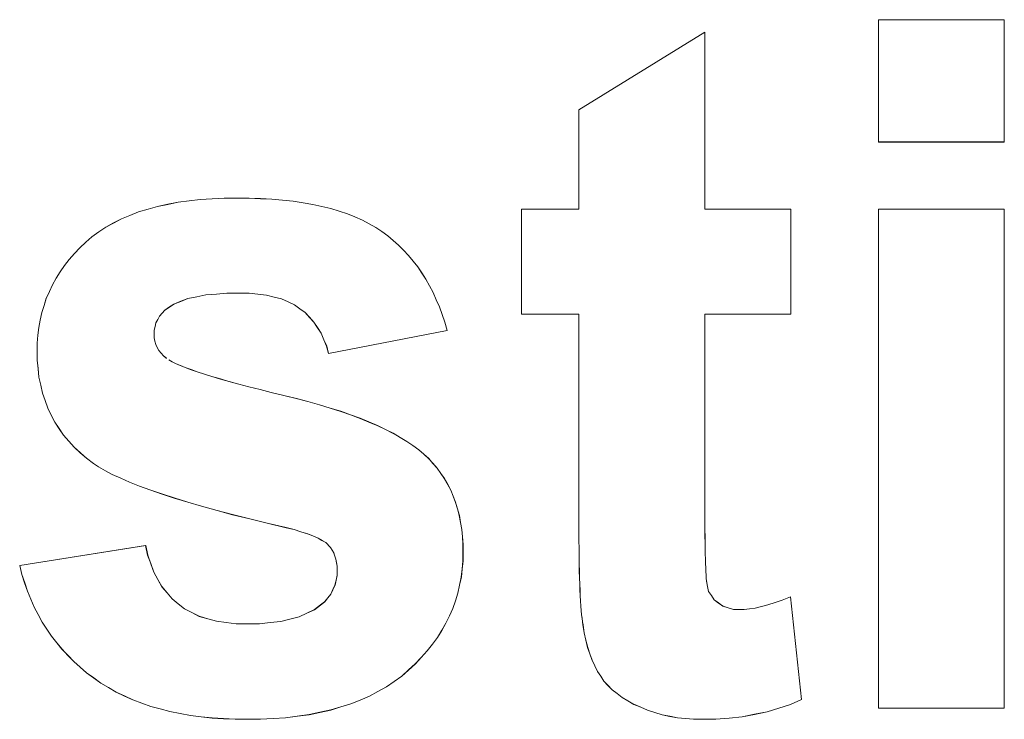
# Model space of a CAD drawing. Extents: x 229 to 926, y 37 to 878.
# Tile 110 of 194: x 335.36 to 338.94, y 819.52 to 822.06. Entities that reach past the tile are written whole.
import ezdxf

# ---------------------------------------------------------------- set-up
doc = ezdxf.new("R2010")
doc.units = 0
doc.layers.get('0').update_dxf_attribs({"lineweight": 13})
doc.layers.add('Beschriftung', color=7, linetype='Continuous', lineweight=25)
doc.layers.add('Beschriftung-A03ENJ5NI0', color=7, linetype='Continuous', lineweight=25)

# ---------------------------------------------------------------- blocks, each defined once
blk = doc.blocks.new('Referenz-A03ENJ5LI0', base_point=(255.7277, 65.704))
at = {"layer": 'Beschriftung', "color": 0, "lineweight": -2}
for p, q in [((338.4779, 821.6175), (338.4779, 822.0615)), ((338.4779, 822.0615), (338.9352, 822.0615)), ((338.9352, 822.0615), (338.9352, 821.6175)), ((337.3909, 821.7338), (337.8482, 822.0158)), ((337.8482, 822.0158), (337.8482, 821.3736)), ((337.3909, 821.3736), (337.3909, 821.7338)), ((338.9352, 821.6175), (338.4779, 821.6175)), ((335.8261, 821.3736), (335.8604, 821.3836)), ((335.8604, 821.3836), (335.8977, 821.3911)), ((335.8977, 821.3911), (335.9351, 821.3986)), ((335.9351, 821.3986), (335.9754, 821.4036)), ((335.9754, 821.4036), (336.0158, 821.4086)), ((336.0158, 821.4086), (336.0592, 821.4111)), ((336.0592, 821.4111), (336.1026, 821.4136)), ((336.1026, 821.4136), (336.1491, 821.4136)), ((336.1491, 821.4136), (336.1933, 821.4136)), ((336.1933, 821.4136), (336.2347, 821.4117)), ((336.2347, 821.4117), (336.2761, 821.4099)), ((336.2761, 821.4099), (336.3146, 821.406)), ((336.3146, 821.406), (336.3532, 821.4022)), ((336.3532, 821.4022), (336.3889, 821.3965)), ((336.3889, 821.3965), (336.4246, 821.3908)), ((336.4246, 821.3908), (336.4574, 821.3833)), ((336.4574, 821.3833), (336.4903, 821.3758)), ((335.7294, 821.3385), (335.7606, 821.351)), ((335.7606, 821.351), (335.7918, 821.3635)), ((335.7918, 821.3635), (335.8261, 821.3736)), ((336.4903, 821.3758), (336.5203, 821.3662)), ((336.5203, 821.3662), (336.5503, 821.3567)), ((336.5503, 821.3567), (336.5775, 821.3454)), ((337.1822, 820.9925), (337.1822, 821.3736)), ((337.1822, 821.3736), (337.3909, 821.3736)), ((337.8482, 821.3736), (338.1604, 821.3736)), ((338.1604, 821.3736), (338.1604, 820.9925)), ((338.4779, 819.5615), (338.4779, 821.3736)), ((338.4779, 821.3736), (338.9352, 821.3736)), ((338.9352, 821.3736), (338.9352, 819.5615)), ((335.673, 821.3085), (335.7011, 821.3235)), ((335.7011, 821.3235), (335.7294, 821.3385)), ((336.5775, 821.3454), (336.6047, 821.334)), ((336.6047, 821.334), (336.6291, 821.3208)), ((336.6291, 821.3208), (336.6533, 821.3075)), ((335.6226, 821.2734), (335.6478, 821.291)), ((335.6478, 821.291), (335.673, 821.3085)), ((336.6533, 821.3075), (336.6749, 821.2923)), ((336.6749, 821.2923), (336.6964, 821.2771)), ((336.6964, 821.2771), (336.7161, 821.2602)), ((335.5785, 821.2334), (335.6006, 821.2534)), ((335.6006, 821.2534), (335.6226, 821.2734)), ((336.7161, 821.2602), (336.736, 821.2431)), ((336.736, 821.2431), (336.7542, 821.2244)), ((335.5398, 821.191), (335.5591, 821.2122)), ((335.5591, 821.2122), (335.5785, 821.2334)), ((336.7542, 821.2244), (336.7723, 821.2056)), ((336.7723, 821.2056), (336.7888, 821.185)), ((335.5066, 821.1463), (335.5232, 821.1686)), ((335.5232, 821.1686), (335.5398, 821.191)), ((336.7888, 821.185), (336.8053, 821.1643)), ((335.4928, 821.1227), (335.5066, 821.1463)), ((336.8053, 821.1643), (336.8201, 821.1419)), ((336.8201, 821.1419), (336.8349, 821.1195)), ((335.4679, 821.0745), (335.4789, 821.0991)), ((335.4789, 821.0991), (335.4928, 821.1227)), ((336.8349, 821.1195), (336.848, 821.0952)), ((335.4568, 821.0498), (335.4679, 821.0745)), ((336.0357, 821.0621), (336.0034, 821.0556)), ((336.0742, 821.0654), (336.0357, 821.0621)), ((336.1128, 821.0687), (336.0742, 821.0654)), ((336.1577, 821.0687), (336.1128, 821.0687)), ((336.1934, 821.0687), (336.1577, 821.0687)), ((336.2249, 821.0652), (336.1934, 821.0687)), ((336.2564, 821.0617), (336.2249, 821.0652)), ((336.2839, 821.0546), (336.2564, 821.0617)), ((336.848, 821.0952), (336.8612, 821.071)), ((336.8612, 821.071), (336.8726, 821.0449)), ((335.4486, 821.0238), (335.4568, 821.0498)), ((335.9196, 821.0292), (335.9002, 821.016)), ((335.9454, 821.039), (335.9196, 821.0292)), ((335.9712, 821.0489), (335.9454, 821.039)), ((336.0034, 821.0556), (335.9712, 821.0489)), ((336.3113, 821.0476), (336.2839, 821.0546)), ((336.3346, 821.037), (336.3113, 821.0476)), ((336.3579, 821.0263), (336.3346, 821.037)), ((336.3772, 821.0122), (336.3579, 821.0263)), ((336.8726, 821.0449), (336.8841, 821.0189)), ((335.4348, 820.9709), (335.4403, 820.998)), ((335.4403, 820.998), (335.4486, 821.0238)), ((335.8775, 820.9959), (335.8678, 820.9851)), ((335.8872, 821.0066), (335.8775, 820.9959)), ((335.9002, 821.016), (335.8872, 821.0066)), ((336.3964, 820.9981), (336.3772, 821.0122)), ((336.4126, 820.9809), (336.3964, 820.9981)), ((336.8841, 821.0189), (336.8939, 820.991)), ((336.8939, 820.991), (336.9036, 820.9631)), ((337.3909, 820.9925), (337.1822, 820.9925)), ((337.3909, 820.2024), (337.3909, 820.9925)), ((338.1604, 820.9925), (337.8482, 820.9925)), ((337.8482, 820.9925), (337.8482, 820.2625)), ((335.4292, 820.9439), (335.4348, 820.9709)), ((335.8548, 820.9608), (335.8516, 820.9473)), ((335.8613, 820.9729), (335.8548, 820.9608)), ((335.8678, 820.9851), (335.8613, 820.9729)), ((336.4287, 820.9636), (336.4126, 820.9809)), ((336.4418, 820.9433), (336.4287, 820.9636)), ((336.9036, 820.9631), (336.9118, 820.9334)), ((335.4264, 820.9157), (335.4292, 820.9439)), ((335.8516, 820.9473), (335.8483, 820.9338)), ((335.8483, 820.9338), (335.8483, 820.9188)), ((335.8483, 820.9188), (335.8483, 820.9061)), ((336.4549, 820.9231), (336.4418, 820.9433)), ((336.4648, 820.8996), (336.4549, 820.9231)), ((336.9118, 820.9334), (336.4817, 820.8496)), ((335.4237, 820.8874), (335.4264, 820.9157)), ((335.4237, 820.858), (335.4237, 820.8874)), ((335.8483, 820.9061), (335.8512, 820.8943)), ((335.8512, 820.8943), (335.854, 820.8825)), ((335.854, 820.8825), (335.8597, 820.8716)), ((336.4748, 820.8761), (336.4648, 820.8996)), ((335.4237, 820.8254), (335.4237, 820.858)), ((335.8597, 820.8716), (335.8654, 820.8608)), ((335.8654, 820.8608), (335.8823, 820.841)), ((336.4817, 820.8496), (336.4748, 820.8761)), ((335.4269, 820.7946), (335.4237, 820.8254)), ((335.8823, 820.841), (335.8937, 820.832)), ((335.9014, 820.8261), (335.9138, 820.8195)), ((335.9138, 820.8195), (335.9262, 820.8129)), ((335.9262, 820.8129), (335.9434, 820.8057)), ((335.4301, 820.7638), (335.4269, 820.7946)), ((335.9434, 820.8057), (335.9605, 820.7986)), ((335.9605, 820.7986), (335.9824, 820.7908)), ((335.9824, 820.7908), (336.0043, 820.783)), ((336.0043, 820.783), (336.0308, 820.7746)), ((336.0308, 820.7746), (336.0575, 820.7662)), ((335.4365, 820.7348), (335.4301, 820.7638)), ((336.0575, 820.7662), (336.0888, 820.7571)), ((336.0888, 820.7571), (336.1201, 820.7481)), ((336.1201, 820.7481), (336.1561, 820.7385)), ((335.4429, 820.7058), (335.4365, 820.7348)), ((335.4525, 820.6785), (335.4429, 820.7058)), ((336.1561, 820.7385), (336.1922, 820.7289)), ((336.1922, 820.7289), (336.2329, 820.7186)), ((336.2329, 820.7186), (336.2736, 820.7083)), ((336.2736, 820.7083), (336.3191, 820.6975)), ((335.4621, 820.6513), (335.4525, 820.6785)), ((336.3191, 820.6975), (336.3646, 820.6867)), ((336.3646, 820.6867), (336.4066, 820.6751)), ((336.4066, 820.6751), (336.4488, 820.6637)), ((335.4748, 820.6259), (335.4621, 820.6513)), ((336.4488, 820.6637), (336.4874, 820.6516)), ((336.4874, 820.6516), (336.5259, 820.6396)), ((336.5259, 820.6396), (336.5612, 820.6269)), ((335.4876, 820.6004), (335.4748, 820.6259)), ((335.5035, 820.5767), (335.4876, 820.6004)), ((336.5612, 820.6269), (336.5963, 820.6141)), ((336.5963, 820.6141), (336.6281, 820.6008)), ((336.6281, 820.6008), (336.6599, 820.5875)), ((335.5195, 820.553), (335.5035, 820.5767)), ((336.6599, 820.5875), (336.6882, 820.5736)), ((336.6882, 820.5736), (336.7165, 820.5597)), ((335.5387, 820.5312), (335.5195, 820.553)), ((335.5579, 820.5092), (335.5387, 820.5312)), ((336.7165, 820.5597), (336.7414, 820.5451)), ((336.7414, 820.5451), (336.7663, 820.5305)), ((336.7663, 820.5305), (336.7877, 820.5155)), ((335.5803, 820.4892), (335.5579, 820.5092)), ((335.6026, 820.4691), (335.5803, 820.4892)), ((336.7877, 820.5155), (336.8092, 820.5003)), ((336.8092, 820.5003), (336.8272, 820.4845)), ((335.6281, 820.4507), (335.6026, 820.4691)), ((336.8272, 820.4845), (336.8451, 820.4685)), ((336.8451, 820.4685), (336.8607, 820.451)), ((335.6466, 820.4376), (335.6281, 820.4507)), ((335.6714, 820.424), (335.6466, 820.4376)), ((335.6962, 820.4104), (335.6714, 820.424)), ((336.8607, 820.451), (336.8763, 820.4335)), ((336.8763, 820.4335), (336.8896, 820.4143)), ((335.7273, 820.3965), (335.6962, 820.4104)), ((335.7583, 820.3826), (335.7273, 820.3965)), ((335.7957, 820.3684), (335.7583, 820.3826)), ((336.8896, 820.4143), (336.903, 820.3952)), ((336.903, 820.3952), (336.9141, 820.3745)), ((335.8332, 820.3542), (335.7957, 820.3684)), ((335.8769, 820.3395), (335.8332, 820.3542)), ((336.9141, 820.3745), (336.9253, 820.3538)), ((336.9253, 820.3538), (336.9342, 820.3315)), ((335.9206, 820.3249), (335.8769, 820.3395)), ((335.9705, 820.31), (335.9206, 820.3249)), ((336.0207, 820.2951), (335.9705, 820.31)), ((336.9342, 820.3315), (336.9431, 820.3093)), ((336.0769, 820.2798), (336.0207, 820.2951)), ((336.1333, 820.2646), (336.0769, 820.2798)), ((336.9431, 820.3093), (336.9499, 820.2854)), ((336.9499, 820.2854), (336.9565, 820.2616)), ((336.1959, 820.2489), (336.1333, 820.2646)), ((336.2586, 820.2333), (336.1959, 820.2489)), ((336.9565, 820.2616), (336.961, 820.2362)), ((337.8482, 820.2625), (337.8482, 820.2348)), ((336.3276, 820.2173), (336.2586, 820.2333)), ((336.3571, 820.2101), (336.3276, 820.2173)), ((336.3815, 820.2025), (336.3571, 820.2101)), ((336.4058, 820.195), (336.3815, 820.2025)), ((336.961, 820.2362), (336.9654, 820.2108)), ((336.9654, 820.2108), (336.9676, 820.1838)), ((337.3909, 820.1706), (337.3909, 820.2024)), ((337.8482, 820.2348), (337.8483, 820.21)), ((337.8483, 820.21), (337.8485, 820.1851)), ((336.4249, 820.1871), (336.4058, 820.195)), ((336.4439, 820.1793), (336.4249, 820.1871)), ((336.4578, 820.171), (336.4439, 820.1793)), ((336.4716, 820.1629), (336.4578, 820.171)), ((336.9676, 820.1838), (336.9698, 820.1568)), ((337.3911, 820.1414), (337.3909, 820.1706)), ((337.8485, 820.1851), (337.8488, 820.1632)), ((335.3602, 820.0798), (335.8175, 820.1522)), ((335.8175, 820.1522), (335.8248, 820.1174)), ((336.4882, 820.1453), (336.4716, 820.1629)), ((336.4943, 820.1353), (336.4882, 820.1453)), ((336.5003, 820.1252), (336.4943, 820.1353)), ((336.9698, 820.1568), (336.9698, 820.1283)), ((337.3914, 820.1124), (337.3911, 820.1414)), ((337.8488, 820.1632), (337.849, 820.1413)), ((337.849, 820.1413), (337.8494, 820.1223)), ((335.8248, 820.1174), (335.8359, 820.0866)), ((336.5044, 820.1139), (336.5003, 820.1252)), ((336.5085, 820.1026), (336.5044, 820.1139)), ((336.5105, 820.0902), (336.5085, 820.1026)), ((336.9698, 820.0972), (336.9668, 820.0672)), ((336.9698, 820.1283), (336.9698, 820.0972)), ((337.3918, 820.0859), (337.3914, 820.1124)), ((337.8494, 820.1223), (337.8498, 820.1032)), ((337.8498, 820.1032), (337.8504, 820.0871)), ((335.3681, 820.0476), (335.3602, 820.0798)), ((335.8359, 820.0866), (335.8469, 820.056)), ((336.5125, 820.0777), (336.5105, 820.0902)), ((336.5125, 820.0641), (336.5125, 820.0777)), ((336.5125, 820.0441), (336.5125, 820.0641)), ((336.9668, 820.0672), (336.9637, 820.0372)), ((337.3922, 820.0595), (337.3918, 820.0859)), ((337.393, 820.0357), (337.3922, 820.0595)), ((337.8504, 820.0871), (337.851, 820.0709)), ((337.851, 820.0709), (337.8517, 820.0577)), ((335.3782, 820.017), (335.3681, 820.0476)), ((335.8469, 820.056), (335.8617, 820.0295)), ((335.8617, 820.0295), (335.8765, 820.0031)), ((336.505, 820.0081), (336.5087, 820.0261)), ((336.5087, 820.0261), (336.5125, 820.0441)), ((336.9637, 820.0372), (336.9575, 820.0082)), ((337.3936, 820.0119), (337.393, 820.0357)), ((337.8517, 820.0577), (337.8524, 820.0443)), ((337.8524, 820.0443), (337.8532, 820.0341)), ((337.8532, 820.0341), (337.8541, 820.0236)), ((337.8541, 820.0236), (337.8571, 820.0041)), ((335.3883, 819.9865), (335.3782, 820.017)), ((335.8765, 820.0031), (335.8951, 819.9809)), ((336.49, 819.9762), (336.4975, 819.9922)), ((336.4975, 819.9922), (336.505, 820.0081)), ((336.9575, 820.0082), (336.9513, 819.9793)), ((337.3946, 819.9908), (337.3936, 820.0119)), ((337.3954, 819.9697), (337.3946, 819.9908)), ((337.8571, 820.0041), (337.8617, 819.9858)), ((335.4007, 819.9576), (335.3883, 819.9865)), ((335.413, 819.9287), (335.4007, 819.9576)), ((335.8951, 819.9809), (335.9137, 819.9586)), ((335.9137, 819.9586), (335.9361, 819.9405)), ((336.4675, 819.9483), (336.4787, 819.9622)), ((336.4787, 819.9622), (336.49, 819.9762)), ((336.9513, 819.9793), (336.942, 819.9514)), ((337.3966, 819.9512), (337.3954, 819.9697)), ((337.8617, 819.9858), (337.8718, 819.9707)), ((337.8718, 819.9707), (337.882, 819.9555)), ((337.882, 819.9555), (337.8979, 819.9436)), ((338.1027, 819.9456), (338.1292, 819.9542)), ((338.1292, 819.9542), (338.1594, 819.9658)), ((338.1594, 819.9658), (338.1984, 819.5932)), ((335.4276, 819.9015), (335.413, 819.9287)), ((335.9361, 819.9405), (335.9583, 819.9225)), ((335.9583, 819.9225), (335.9852, 819.9089)), ((336.4023, 819.9066), (336.4301, 819.9194)), ((336.4301, 819.9194), (336.4525, 819.9364)), ((336.4525, 819.9364), (336.4675, 819.9483)), ((336.9327, 819.9237), (336.9204, 819.8969)), ((336.942, 819.9514), (336.9327, 819.9237)), ((337.3977, 819.9327), (337.3966, 819.9512)), ((337.3991, 819.917), (337.3977, 819.9327)), ((337.4005, 819.9012), (337.3991, 819.917)), ((337.8979, 819.9436), (337.9138, 819.9317)), ((337.9138, 819.9317), (337.9331, 819.9257)), ((337.9331, 819.9257), (337.9525, 819.9198)), ((337.9525, 819.9198), (337.9752, 819.9198)), ((337.9752, 819.9198), (337.9911, 819.9198)), ((337.9911, 819.9198), (338.0106, 819.9226)), ((338.0106, 819.9226), (338.0301, 819.9254)), ((338.0301, 819.9254), (338.0531, 819.9312)), ((338.0531, 819.9312), (338.0761, 819.937)), ((338.0761, 819.937), (338.1027, 819.9456)), ((335.4422, 819.8744), (335.4276, 819.9015)), ((335.9852, 819.9089), (336.0119, 819.8953)), ((336.0119, 819.8953), (336.0432, 819.8864)), ((336.0432, 819.8864), (336.0744, 819.8773)), ((336.3079, 819.8767), (336.3411, 819.8853)), ((336.3411, 819.8853), (336.3745, 819.8938)), ((336.3745, 819.8938), (336.4023, 819.9066)), ((336.9204, 819.8969), (336.908, 819.8702)), ((337.4021, 819.888), (337.4005, 819.9012)), ((337.4037, 819.8749), (337.4021, 819.888)), ((335.4589, 819.8489), (335.4422, 819.8744)), ((335.4757, 819.8234), (335.4589, 819.8489)), ((336.0744, 819.8773), (336.1103, 819.8728)), ((336.1103, 819.8728), (336.146, 819.8682)), ((336.146, 819.8682), (336.1861, 819.8682)), ((336.1861, 819.8682), (336.2304, 819.8682)), ((336.2304, 819.8682), (336.2691, 819.8725)), ((336.2691, 819.8725), (336.3079, 819.8767)), ((336.908, 819.8702), (336.8925, 819.8445)), ((337.4055, 819.8645), (337.4037, 819.8749)), ((337.41, 819.835), (337.4055, 819.8645)), ((335.4947, 819.7995), (335.4757, 819.8234)), ((336.8771, 819.8189), (336.8585, 819.7943)), ((336.8925, 819.8445), (336.8771, 819.8189)), ((337.4162, 819.8086), (337.41, 819.835)), ((335.5138, 819.7757), (335.4947, 819.7995)), ((335.535, 819.7536), (335.5138, 819.7757)), ((336.8585, 819.7943), (336.84, 819.7697)), ((337.4224, 819.7823), (337.4162, 819.8086)), ((337.4305, 819.7589), (337.4224, 819.7823)), ((335.5562, 819.7315), (335.535, 819.7536)), ((336.8183, 819.7463), (336.7967, 819.7229)), ((336.84, 819.7697), (336.8183, 819.7463)), ((337.4385, 819.7356), (337.4305, 819.7589)), ((335.5797, 819.711), (335.5562, 819.7315)), ((335.6031, 819.6905), (335.5797, 819.711)), ((336.7967, 819.7229), (336.7719, 819.7005)), ((337.4483, 819.7152), (337.4385, 819.7356)), ((337.4582, 819.6948), (337.4483, 819.7152)), ((335.6287, 819.6717), (335.6031, 819.6905)), ((335.6543, 819.6529), (335.6287, 819.6717)), ((336.7472, 819.6781), (336.7194, 819.6585)), ((336.7719, 819.7005), (336.7472, 819.6781)), ((337.4697, 819.6776), (337.4582, 819.6948)), ((337.4812, 819.6603), (337.4697, 819.6776)), ((335.6823, 819.6365), (335.6543, 819.6529)), ((335.7103, 819.6201), (335.6823, 819.6365)), ((336.6917, 819.6389), (336.661, 819.6221)), ((336.7194, 819.6585), (336.6917, 819.6389)), ((337.4962, 819.6447), (337.4812, 819.6603)), ((337.511, 819.6289), (337.4962, 819.6447)), ((335.7405, 819.606), (335.7103, 819.6201)), ((335.7708, 819.5919), (335.7405, 819.606)), ((336.6303, 819.6053), (336.5967, 819.5914)), ((336.661, 819.6221), (336.6303, 819.6053)), ((337.5292, 819.615), (337.511, 819.6289)), ((337.5473, 819.6008), (337.5292, 819.615)), ((337.5688, 819.5883), (337.5473, 819.6008)), ((335.8033, 819.5802), (335.7708, 819.5919)), ((335.8359, 819.5684), (335.8033, 819.5802)), ((335.8707, 819.559), (335.8359, 819.5684)), ((335.9055, 819.5496), (335.8707, 819.559)), ((336.5264, 819.5662), (336.4898, 819.5551)), ((336.563, 819.5774), (336.5264, 819.5662)), ((336.5967, 819.5914), (336.563, 819.5774)), ((337.5903, 819.5758), (337.5688, 819.5883)), ((337.6151, 819.565), (337.5903, 819.5758)), ((337.6399, 819.5541), (337.6151, 819.565)), ((338.1162, 819.5618), (338.0738, 819.5484)), ((338.1587, 819.5753), (338.1162, 819.5618)), ((338.1984, 819.5932), (338.1587, 819.5753)), ((338.9352, 819.5615), (338.4779, 819.5615)), ((335.9426, 819.5426), (335.9055, 819.5496)), ((335.9798, 819.5355), (335.9426, 819.5426)), ((336.0192, 819.5308), (335.9798, 819.5355)), ((336.0586, 819.5262), (336.0192, 819.5308)), ((336.1004, 819.5238), (336.0586, 819.5262)), ((336.1421, 819.5215), (336.1004, 819.5238)), ((336.2801, 819.5243), (336.2346, 819.5215)), ((336.3256, 819.5271), (336.2801, 819.5243)), ((336.3682, 819.5327), (336.3256, 819.5271)), ((336.4107, 819.5383), (336.3682, 819.5327)), ((336.4502, 819.5467), (336.4107, 819.5383)), ((336.4898, 819.5551), (336.4502, 819.5467)), ((337.6662, 819.5459), (337.6399, 819.5541)), ((337.6925, 819.5377), (337.6662, 819.5459)), ((337.7204, 819.5323), (337.6925, 819.5377)), ((337.7481, 819.5269), (337.7204, 819.5323)), ((337.7775, 819.5241), (337.7481, 819.5269)), ((337.8068, 819.5215), (337.7775, 819.5241)), ((337.9358, 819.5259), (337.8881, 819.5215)), ((337.9836, 819.5305), (337.9358, 819.5259)), ((338.0286, 819.5395), (337.9836, 819.5305)), ((338.0738, 819.5484), (338.0286, 819.5395)), ((336.1861, 819.5215), (336.1421, 819.5215)), ((336.2346, 819.5215), (336.1861, 819.5215)), ((337.8377, 819.5215), (337.8068, 819.5215)), ((337.8881, 819.5215), (337.8377, 819.5215))]:
    blk.add_line(p, q, dxfattribs=at)
blk = doc.blocks.new('Referenz-A03ENJ62I0', base_point=(255.7277, 65.7055))
at = {"layer": 'Beschriftung-A03ENJ5NI0', "color": 0, "lineweight": -2}
for p, q in [((338.478, 821.6173), (338.478, 822.0613)), ((338.478, 822.0613), (338.9353, 822.0613)), ((338.9353, 822.0613), (338.9353, 821.6173)), ((337.391, 821.7336), (337.8483, 822.0156)), ((337.8483, 822.0156), (337.8483, 821.3734)), ((337.391, 821.3734), (337.391, 821.7336)), ((338.9353, 821.6173), (338.478, 821.6173)), ((335.8262, 821.3734), (335.8605, 821.3834)), ((335.8605, 821.3834), (335.8978, 821.3909)), ((335.8978, 821.3909), (335.9352, 821.3984)), ((335.9352, 821.3984), (335.9755, 821.4034)), ((335.9755, 821.4034), (336.0159, 821.4084)), ((336.0159, 821.4084), (336.0593, 821.4109)), ((336.0593, 821.4109), (336.1027, 821.4134)), ((336.1027, 821.4134), (336.1492, 821.4134)), ((336.1492, 821.4134), (336.1934, 821.4134)), ((336.1934, 821.4134), (336.2348, 821.4115)), ((336.2348, 821.4115), (336.2762, 821.4097)), ((336.2762, 821.4097), (336.3147, 821.4058)), ((336.3147, 821.4058), (336.3533, 821.402)), ((336.3533, 821.402), (336.389, 821.3963)), ((336.389, 821.3963), (336.4247, 821.3906)), ((336.4247, 821.3906), (336.4575, 821.3831)), ((336.4575, 821.3831), (336.4904, 821.3756)), ((335.7295, 821.3383), (335.7607, 821.3508)), ((335.7607, 821.3508), (335.7919, 821.3633)), ((335.7919, 821.3633), (335.8262, 821.3734)), ((336.4904, 821.3756), (336.5204, 821.366)), ((336.5204, 821.366), (336.5504, 821.3565)), ((336.5504, 821.3565), (336.5776, 821.3452)), ((337.1823, 820.9923), (337.1823, 821.3734)), ((337.1823, 821.3734), (337.391, 821.3734)), ((337.8483, 821.3734), (338.1605, 821.3734)), ((338.1605, 821.3734), (338.1605, 820.9923)), ((338.478, 819.5613), (338.478, 821.3734)), ((338.478, 821.3734), (338.9353, 821.3734)), ((338.9353, 821.3734), (338.9353, 819.5613)), ((335.6731, 821.3083), (335.7012, 821.3233)), ((335.7012, 821.3233), (335.7295, 821.3383)), ((336.5776, 821.3452), (336.6048, 821.3338)), ((336.6048, 821.3338), (336.6292, 821.3206)), ((336.6292, 821.3206), (336.6534, 821.3073)), ((335.6227, 821.2732), (335.648, 821.2908)), ((335.648, 821.2908), (335.6731, 821.3083)), ((336.6534, 821.3073), (336.675, 821.2921)), ((336.675, 821.2921), (336.6965, 821.2769)), ((336.6965, 821.2769), (336.7163, 821.26)), ((335.5786, 821.2332), (335.6007, 821.2532)), ((335.6007, 821.2532), (335.6227, 821.2732)), ((336.7163, 821.26), (336.7362, 821.2429)), ((336.7362, 821.2429), (336.7543, 821.2242)), ((335.5399, 821.1908), (335.5592, 821.212)), ((335.5592, 821.212), (335.5786, 821.2332)), ((336.7543, 821.2242), (336.7724, 821.2054)), ((336.7724, 821.2054), (336.7889, 821.1848)), ((335.5067, 821.1461), (335.5233, 821.1684)), ((335.5233, 821.1684), (335.5399, 821.1908)), ((336.7889, 821.1848), (336.8054, 821.1641)), ((335.4929, 821.1225), (335.5067, 821.1461)), ((336.8054, 821.1641), (336.8202, 821.1417)), ((336.8202, 821.1417), (336.835, 821.1193)), ((335.468, 821.0743), (335.479, 821.0989)), ((335.479, 821.0989), (335.4929, 821.1225)), ((336.835, 821.1193), (336.8481, 821.095)), ((335.4569, 821.0496), (335.468, 821.0743)), ((336.0358, 821.0619), (336.0035, 821.0554)), ((336.0743, 821.0652), (336.0358, 821.0619)), ((336.1129, 821.0685), (336.0743, 821.0652)), ((336.1578, 821.0685), (336.1129, 821.0685)), ((336.1935, 821.0685), (336.1578, 821.0685)), ((336.225, 821.065), (336.1935, 821.0685)), ((336.2565, 821.0615), (336.225, 821.065)), ((336.284, 821.0544), (336.2565, 821.0615)), ((336.8481, 821.095), (336.8613, 821.0708)), ((336.8613, 821.0708), (336.8727, 821.0447)), ((335.4487, 821.0236), (335.4569, 821.0496)), ((335.9197, 821.029), (335.9003, 821.0157)), ((335.9455, 821.0388), (335.9197, 821.029)), ((335.9713, 821.0487), (335.9455, 821.0388)), ((336.0035, 821.0554), (335.9713, 821.0487)), ((336.3114, 821.0474), (336.284, 821.0544)), ((336.3347, 821.0368), (336.3114, 821.0474)), ((336.358, 821.0261), (336.3347, 821.0368)), ((336.3773, 821.012), (336.358, 821.0261)), ((336.8727, 821.0447), (336.8842, 821.0187)), ((335.4349, 820.9707), (335.4404, 820.9978)), ((335.4404, 820.9978), (335.4487, 821.0236)), ((335.8776, 820.9957), (335.8679, 820.9849)), ((335.8873, 821.0064), (335.8776, 820.9957)), ((335.9003, 821.0157), (335.8873, 821.0064)), ((336.3966, 820.9979), (336.3773, 821.012)), ((336.4127, 820.9807), (336.3966, 820.9979)), ((336.8842, 821.0187), (336.894, 820.9908)), ((336.894, 820.9908), (336.9038, 820.9629)), ((337.391, 820.9923), (337.1823, 820.9923)), ((337.391, 820.2022), (337.391, 820.9923)), ((338.1605, 820.9923), (337.8483, 820.9923)), ((337.8483, 820.9923), (337.8483, 820.2623)), ((335.4293, 820.9437), (335.4349, 820.9707)), ((335.8549, 820.9606), (335.8517, 820.9471)), ((335.8614, 820.9727), (335.8549, 820.9606)), ((335.8679, 820.9849), (335.8614, 820.9727)), ((336.4288, 820.9634), (336.4127, 820.9807)), ((336.4419, 820.9431), (336.4288, 820.9634)), ((336.9038, 820.9629), (336.9119, 820.9332)), ((335.4265, 820.9155), (335.4293, 820.9437)), ((335.8517, 820.9471), (335.8485, 820.9336)), ((335.8485, 820.9336), (335.8485, 820.9186)), ((335.8485, 820.9186), (335.8485, 820.9059)), ((336.455, 820.9229), (336.4419, 820.9431)), ((336.4649, 820.8994), (336.455, 820.9229)), ((336.9119, 820.9332), (336.4818, 820.8494)), ((335.4238, 820.8872), (335.4265, 820.9155)), ((335.4238, 820.8578), (335.4238, 820.8872)), ((335.8485, 820.9059), (335.8513, 820.894)), ((335.8513, 820.894), (335.8541, 820.8823)), ((335.8541, 820.8823), (335.8598, 820.8714)), ((336.4749, 820.8759), (336.4649, 820.8994)), ((335.4238, 820.8252), (335.4238, 820.8578)), ((335.8598, 820.8714), (335.8655, 820.8606)), ((335.8655, 820.8606), (335.8825, 820.8408)), ((336.4818, 820.8494), (336.4749, 820.8759)), ((335.427, 820.7944), (335.4238, 820.8252)), ((335.8825, 820.8408), (335.8938, 820.8318)), ((335.9016, 820.8259), (335.9139, 820.8193)), ((335.9139, 820.8193), (335.9263, 820.8127)), ((335.9263, 820.8127), (335.9435, 820.8055)), ((335.4302, 820.7636), (335.427, 820.7944)), ((335.9435, 820.8055), (335.9606, 820.7984)), ((335.9606, 820.7984), (335.9826, 820.7906)), ((335.9826, 820.7906), (336.0044, 820.7828)), ((336.0044, 820.7828), (336.031, 820.7744)), ((336.031, 820.7744), (336.0576, 820.766)), ((335.4366, 820.7346), (335.4302, 820.7636)), ((336.0576, 820.766), (336.0889, 820.7569)), ((336.0889, 820.7569), (336.1202, 820.7479)), ((336.1202, 820.7479), (336.1562, 820.7383)), ((335.443, 820.7056), (335.4366, 820.7346)), ((335.4526, 820.6783), (335.443, 820.7056)), ((336.1562, 820.7383), (336.1923, 820.7287)), ((336.1923, 820.7287), (336.233, 820.7184)), ((336.233, 820.7184), (336.2737, 820.7081)), ((336.2737, 820.7081), (336.3192, 820.6973)), ((335.4622, 820.6511), (335.4526, 820.6783)), ((336.3192, 820.6973), (336.3648, 820.6865)), ((336.3648, 820.6865), (336.4067, 820.6749)), ((336.4067, 820.6749), (336.4489, 820.6635)), ((335.4749, 820.6257), (335.4622, 820.6511)), ((336.4489, 820.6635), (336.4875, 820.6514)), ((336.4875, 820.6514), (336.526, 820.6393)), ((336.526, 820.6393), (336.5613, 820.6267)), ((335.4877, 820.6002), (335.4749, 820.6257)), ((335.5036, 820.5765), (335.4877, 820.6002)), ((336.5613, 820.6267), (336.5964, 820.6139)), ((336.5964, 820.6139), (336.6282, 820.6006)), ((336.6282, 820.6006), (336.66, 820.5873)), ((335.5196, 820.5528), (335.5036, 820.5765)), ((336.66, 820.5873), (336.6883, 820.5734)), ((336.6883, 820.5734), (336.7166, 820.5595)), ((335.5388, 820.5309), (335.5196, 820.5528)), ((335.558, 820.509), (335.5388, 820.5309)), ((336.7166, 820.5595), (336.7415, 820.5449)), ((336.7415, 820.5449), (336.7664, 820.5303)), ((336.7664, 820.5303), (336.7878, 820.5153)), ((335.5804, 820.489), (335.558, 820.509)), ((335.6027, 820.4689), (335.5804, 820.489)), ((336.7878, 820.5153), (336.8093, 820.5001)), ((336.8093, 820.5001), (336.8273, 820.4843)), ((335.6282, 820.4505), (335.6027, 820.4689)), ((336.8273, 820.4843), (336.8452, 820.4683)), ((336.8452, 820.4683), (336.8608, 820.4507)), ((335.6467, 820.4374), (335.6282, 820.4505)), ((335.6715, 820.4238), (335.6467, 820.4374)), ((335.6963, 820.4102), (335.6715, 820.4238)), ((336.8608, 820.4507), (336.8764, 820.4333)), ((336.8764, 820.4333), (336.8897, 820.4141)), ((335.7274, 820.3963), (335.6963, 820.4102)), ((335.7584, 820.3824), (335.7274, 820.3963)), ((335.7958, 820.3682), (335.7584, 820.3824)), ((336.8897, 820.4141), (336.9031, 820.395)), ((336.9031, 820.395), (336.9143, 820.3743)), ((335.8333, 820.3539), (335.7958, 820.3682)), ((335.877, 820.3393), (335.8333, 820.3539)), ((336.9143, 820.3743), (336.9254, 820.3536)), ((336.9254, 820.3536), (336.9343, 820.3313)), ((335.9207, 820.3247), (335.877, 820.3393)), ((335.9706, 820.3098), (335.9207, 820.3247)), ((336.0208, 820.2949), (335.9706, 820.3098)), ((336.9343, 820.3313), (336.9432, 820.3091)), ((336.077, 820.2796), (336.0208, 820.2949)), ((336.1334, 820.2643), (336.077, 820.2796)), ((336.9432, 820.3091), (336.95, 820.2852)), ((336.95, 820.2852), (336.9566, 820.2614)), ((336.1961, 820.2487), (336.1334, 820.2643)), ((336.2587, 820.2331), (336.1961, 820.2487)), ((336.9566, 820.2614), (336.9611, 820.236)), ((337.8483, 820.2623), (337.8483, 820.2346)), ((336.3277, 820.2171), (336.2587, 820.2331)), ((336.3572, 820.2099), (336.3277, 820.2171)), ((336.3816, 820.2023), (336.3572, 820.2099)), ((336.406, 820.1948), (336.3816, 820.2023)), ((336.9611, 820.236), (336.9655, 820.2106)), ((336.9655, 820.2106), (336.9677, 820.1836)), ((337.8483, 820.2346), (337.8485, 820.2098)), ((337.8485, 820.2098), (337.8486, 820.1849)), ((336.4251, 820.1869), (336.406, 820.1948)), ((336.444, 820.1791), (336.4251, 820.1869)), ((336.4579, 820.1708), (336.444, 820.1791)), ((336.4717, 820.1627), (336.4579, 820.1708)), ((336.9677, 820.1836), (336.9699, 820.1566)), ((337.391, 820.1704), (337.391, 820.2022)), ((337.3912, 820.1412), (337.391, 820.1704)), ((337.8486, 820.1849), (337.8489, 820.163)), ((335.3603, 820.0796), (335.8176, 820.152)), ((335.8176, 820.152), (335.8249, 820.1172)), ((336.4883, 820.1451), (336.4717, 820.1627)), ((336.4944, 820.1351), (336.4883, 820.1451)), ((336.5004, 820.125), (336.4944, 820.1351)), ((336.9699, 820.1566), (336.9699, 820.1281)), ((337.3915, 820.1122), (337.3912, 820.1412)), ((337.8489, 820.163), (337.8491, 820.1411)), ((337.8491, 820.1411), (337.8496, 820.1221)), ((335.8249, 820.1172), (335.836, 820.0864)), ((336.5045, 820.1137), (336.5004, 820.125)), ((336.5086, 820.1024), (336.5045, 820.1137)), ((336.5106, 820.09), (336.5086, 820.1024)), ((336.9699, 820.097), (336.9669, 820.067)), ((336.9699, 820.1281), (336.9699, 820.097)), ((337.3919, 820.0857), (337.3915, 820.1122)), ((337.8496, 820.1221), (337.8499, 820.103)), ((337.8499, 820.103), (337.8505, 820.0869)), ((335.3682, 820.0474), (335.3603, 820.0796)), ((335.836, 820.0864), (335.847, 820.0558)), ((336.5126, 820.0775), (336.5106, 820.09)), ((336.5126, 820.0638), (336.5126, 820.0775)), ((336.5126, 820.0439), (336.5126, 820.0638)), ((336.9669, 820.067), (336.9638, 820.037)), ((337.3923, 820.0593), (337.3919, 820.0857)), ((337.8505, 820.0869), (337.8511, 820.0707)), ((337.8511, 820.0707), (337.8518, 820.0575)), ((335.3783, 820.0168), (335.3682, 820.0474)), ((335.847, 820.0558), (335.8618, 820.0293)), ((335.8618, 820.0293), (335.8767, 820.0029)), ((336.5051, 820.0079), (336.5089, 820.0259)), ((336.5089, 820.0259), (336.5126, 820.0439)), ((336.9638, 820.037), (336.9576, 820.008)), ((337.3931, 820.0355), (337.3923, 820.0593)), ((337.3937, 820.0117), (337.3931, 820.0355)), ((337.8518, 820.0575), (337.8525, 820.0441)), ((337.8525, 820.0441), (337.8533, 820.0339)), ((337.8533, 820.0339), (337.8542, 820.0234)), ((335.3884, 819.9863), (335.3783, 820.0168)), ((335.8767, 820.0029), (335.8952, 819.9807)), ((336.4901, 819.976), (336.4976, 819.9919)), ((336.4976, 819.9919), (336.5051, 820.0079)), ((336.9576, 820.008), (336.9514, 819.9791)), ((337.3947, 819.9906), (337.3937, 820.0117)), ((337.3955, 819.9695), (337.3947, 819.9906)), ((337.8542, 820.0234), (337.8572, 820.0039)), ((337.8572, 820.0039), (337.8618, 819.9856)), ((335.4008, 819.9574), (335.3884, 819.9863)), ((335.4132, 819.9285), (335.4008, 819.9574)), ((335.8952, 819.9807), (335.9138, 819.9584)), ((335.9138, 819.9584), (335.9362, 819.9403)), ((336.4676, 819.9481), (336.4788, 819.962)), ((336.4788, 819.962), (336.4901, 819.976)), ((336.9514, 819.9791), (336.9421, 819.9512)), ((337.3967, 819.951), (337.3955, 819.9695)), ((337.8618, 819.9856), (337.872, 819.9705)), ((337.872, 819.9705), (337.8821, 819.9553)), ((337.8821, 819.9553), (337.898, 819.9434)), ((338.1028, 819.9454), (338.1293, 819.954)), ((338.1293, 819.954), (338.1595, 819.9656)), ((338.1595, 819.9656), (338.1985, 819.593)), ((335.4277, 819.9013), (335.4132, 819.9285)), ((335.9362, 819.9403), (335.9584, 819.9223)), ((335.9584, 819.9223), (335.9853, 819.9087)), ((336.4024, 819.9064), (336.4302, 819.9192)), ((336.4302, 819.9192), (336.4526, 819.9362)), ((336.4526, 819.9362), (336.4676, 819.9481)), ((336.9328, 819.9235), (336.9205, 819.8967)), ((336.9421, 819.9512), (336.9328, 819.9235)), ((337.3978, 819.9325), (337.3967, 819.951)), ((337.3992, 819.9168), (337.3978, 819.9325)), ((337.4006, 819.901), (337.3992, 819.9168)), ((337.898, 819.9434), (337.9139, 819.9315)), ((337.9139, 819.9315), (337.9332, 819.9255)), ((337.9332, 819.9255), (337.9526, 819.9196)), ((337.9526, 819.9196), (337.9753, 819.9196)), ((337.9753, 819.9196), (337.9912, 819.9196)), ((337.9912, 819.9196), (338.0107, 819.9224)), ((338.0107, 819.9224), (338.0302, 819.9252)), ((338.0302, 819.9252), (338.0532, 819.931)), ((338.0532, 819.931), (338.0762, 819.9368)), ((338.0762, 819.9368), (338.1028, 819.9454)), ((335.4423, 819.8741), (335.4277, 819.9013)), ((335.9853, 819.9087), (336.012, 819.8951)), ((336.012, 819.8951), (336.0433, 819.8862)), ((336.0433, 819.8862), (336.0745, 819.8771)), ((336.3081, 819.8765), (336.3413, 819.8851)), ((336.3413, 819.8851), (336.3746, 819.8936)), ((336.3746, 819.8936), (336.4024, 819.9064)), ((336.9205, 819.8967), (336.9081, 819.87)), ((337.4022, 819.8878), (337.4006, 819.901)), ((337.4038, 819.8747), (337.4022, 819.8878)), ((335.4591, 819.8487), (335.4423, 819.8741)), ((335.4758, 819.8232), (335.4591, 819.8487)), ((336.0745, 819.8771), (336.1104, 819.8726)), ((336.1104, 819.8726), (336.1461, 819.868)), ((336.1461, 819.868), (336.1862, 819.868)), ((336.1862, 819.868), (336.2305, 819.868)), ((336.2305, 819.868), (336.2692, 819.8723)), ((336.2692, 819.8723), (336.3081, 819.8765)), ((336.9081, 819.87), (336.8926, 819.8443)), ((337.4056, 819.8643), (337.4038, 819.8747)), ((337.4101, 819.8348), (337.4056, 819.8643)), ((335.4948, 819.7993), (335.4758, 819.8232)), ((336.8772, 819.8187), (336.8586, 819.7941)), ((336.8926, 819.8443), (336.8772, 819.8187)), ((337.4163, 819.8084), (337.4101, 819.8348)), ((335.5139, 819.7755), (335.4948, 819.7993)), ((335.5351, 819.7534), (335.5139, 819.7755)), ((336.8586, 819.7941), (336.8401, 819.7695)), ((337.4225, 819.782), (337.4163, 819.8084)), ((337.4306, 819.7587), (337.4225, 819.782)), ((335.5563, 819.7313), (335.5351, 819.7534)), ((336.8184, 819.7461), (336.7968, 819.7227)), ((336.8401, 819.7695), (336.8184, 819.7461)), ((337.4386, 819.7354), (337.4306, 819.7587)), ((335.5798, 819.7108), (335.5563, 819.7313)), ((335.6032, 819.6903), (335.5798, 819.7108)), ((336.7968, 819.7227), (336.772, 819.7003)), ((337.4484, 819.715), (337.4386, 819.7354)), ((337.4583, 819.6946), (337.4484, 819.715)), ((335.6289, 819.6715), (335.6032, 819.6903)), ((335.6544, 819.6527), (335.6289, 819.6715)), ((336.7473, 819.6779), (336.7195, 819.6583)), ((336.772, 819.7003), (336.7473, 819.6779)), ((337.4698, 819.6774), (337.4583, 819.6946)), ((337.4813, 819.6601), (337.4698, 819.6774)), ((335.6824, 819.6363), (335.6544, 819.6527)), ((335.7104, 819.6199), (335.6824, 819.6363)), ((336.6918, 819.6387), (336.6611, 819.6219)), ((336.7195, 819.6583), (336.6918, 819.6387)), ((337.4963, 819.6445), (337.4813, 819.6601)), ((337.5111, 819.6287), (337.4963, 819.6445)), ((335.7406, 819.6058), (335.7104, 819.6199)), ((335.7709, 819.5917), (335.7406, 819.6058)), ((336.6304, 819.6051), (336.5968, 819.5912)), ((336.6611, 819.6219), (336.6304, 819.6051)), ((337.5293, 819.6148), (337.5111, 819.6287)), ((337.5474, 819.6006), (337.5293, 819.6148)), ((337.5689, 819.5881), (337.5474, 819.6006)), ((335.8034, 819.58), (335.7709, 819.5917)), ((335.836, 819.5682), (335.8034, 819.58)), ((335.8708, 819.5588), (335.836, 819.5682)), ((335.9056, 819.5494), (335.8708, 819.5588)), ((336.5266, 819.566), (336.4899, 819.5549)), ((336.5631, 819.5772), (336.5266, 819.566)), ((336.5968, 819.5912), (336.5631, 819.5772)), ((337.5904, 819.5756), (337.5689, 819.5881)), ((337.6152, 819.5648), (337.5904, 819.5756)), ((337.64, 819.5539), (337.6152, 819.5648)), ((338.1163, 819.5616), (338.0739, 819.5482)), ((338.1588, 819.5751), (338.1163, 819.5616)), ((338.1985, 819.593), (338.1588, 819.5751)), ((338.9353, 819.5613), (338.478, 819.5613)), ((335.9428, 819.5424), (335.9056, 819.5494)), ((335.9799, 819.5353), (335.9428, 819.5424)), ((336.0193, 819.5306), (335.9799, 819.5353)), ((336.0587, 819.526), (336.0193, 819.5306)), ((336.1005, 819.5236), (336.0587, 819.526)), ((336.1422, 819.5213), (336.1005, 819.5236)), ((336.2802, 819.5241), (336.2347, 819.5213)), ((336.3258, 819.5269), (336.2802, 819.5241)), ((336.3683, 819.5325), (336.3258, 819.5269)), ((336.4108, 819.5381), (336.3683, 819.5325)), ((336.4503, 819.5465), (336.4108, 819.5381)), ((336.4899, 819.5549), (336.4503, 819.5465)), ((337.6663, 819.5457), (337.64, 819.5539)), ((337.6926, 819.5375), (337.6663, 819.5457)), ((337.7205, 819.5321), (337.6926, 819.5375)), ((337.7482, 819.5267), (337.7205, 819.5321)), ((337.7777, 819.5239), (337.7482, 819.5267)), ((337.8069, 819.5213), (337.7777, 819.5239)), ((337.9359, 819.5257), (337.8882, 819.5213)), ((337.9837, 819.5303), (337.9359, 819.5257)), ((338.0287, 819.5393), (337.9837, 819.5303)), ((338.0739, 819.5482), (338.0287, 819.5393)), ((336.1862, 819.5213), (336.1422, 819.5213)), ((336.2347, 819.5213), (336.1862, 819.5213)), ((337.8378, 819.5213), (337.8069, 819.5213)), ((337.8882, 819.5213), (337.8378, 819.5213))]:
    blk.add_line(p, q, dxfattribs=at)

msp = doc.modelspace()

# ---------------------------------------------------------------- block references
at = {"color": 251, "lineweight": 13, "ltscale": 0.13, "true_color": 0x606060}
for name, p in [('Referenz-A03ENJ5LI0', (255.7277, 65.704)), ('Referenz-A03ENJ62I0', (255.7277, 65.7055))]:
    msp.add_blockref(name, p, dxfattribs=at)

doc.saveas('drawing.dxf')
